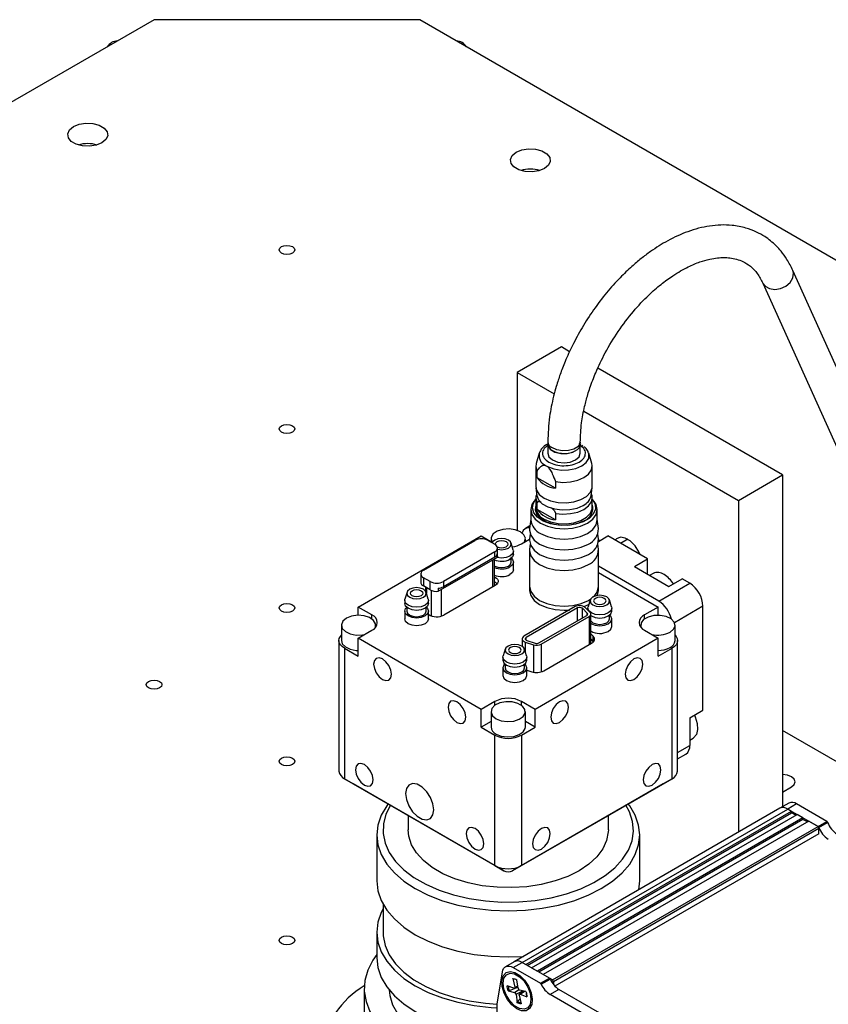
# Model space of a CAD drawing. Header units: millimetres. Extents: x 0 to 420, y 0 to 297.
# Tile 71 of 145: x 71 to 84, y 52 to 68. Entities that reach past the tile are written whole.
import ezdxf

# ---------------------------------------------------------------- set-up
doc = ezdxf.new("R2010")
doc.units = ezdxf.units.MM

msp = doc.modelspace()

# ---------------------------------------------------------------- linework, layer by layer
at = {"color": 7, "linetype": 'Continuous', "lineweight": 25}
for p, q in [((73.2381, 67.9474), (49.9035, 54.4767)), ((77.4807, 67.9474), (73.2381, 67.9474)), ((107.8863, 50.3946), (77.4807, 67.9474)), ((86.0351, 58.1905), (83.4411, 63.9456)), ((82.9631, 63.7415), (85.5571, 57.9864)), ((79.7434, 62.7239), (79.0363, 62.3156)), ((79.8755, 62.6476), (79.7434, 62.7239)), ((79.0363, 62.3156), (79.6299, 61.973)), ((79.0363, 62.3156), (79.0363, 59.7982)), ((83.279, 60.6828), (80.3284, 62.3862)), ((80.102, 61.7005), (82.5719, 60.2746)), ((79.5259, 61.214), (79.5259, 61.1732)), ((79.5259, 61.1687), (79.5259, 61.0258)), ((80.0582, 61.1686), (80.0295, 61.1828)), ((80.0458, 61.1641), (80.0458, 61.205)), ((80.0459, 61.0258), (80.0459, 61.1698)), ((80.0891, 61.1397), (80.0687, 61.1546)), ((79.3906, 61.0275), (79.3424, 60.8657)), ((80.2293, 60.8657), (80.1811, 61.0275)), ((79.4826, 60.8367), (79.503, 60.828)), ((79.503, 60.828), (79.5234, 60.8132)), ((79.3359, 60.8216), (79.3359, 60.495)), ((79.3573, 60.6364), (79.3573, 60.7425)), ((80.2359, 60.495), (80.2359, 60.8216)), ((82.5719, 60.2746), (83.279, 60.6828)), ((83.279, 60.6828), (83.279, 55.3864)), ((79.6488, 60.4681), (79.3573, 60.6364)), ((79.6488, 60.5742), (79.6488, 60.4681)), ((79.337, 60.4767), (79.352, 60.3548)), ((80.2198, 60.3548), (80.2347, 60.4767)), ((79.3299, 60.2869), (79.3059, 60.2574)), ((79.3359, 60.3154), (79.3359, 60.1602)), ((79.3359, 60.3154), (79.336, 60.3082)), ((79.3573, 60.1301), (79.3573, 60.2363)), ((80.2355, 60.3044), (80.2359, 60.3154)), ((80.2359, 60.1602), (80.2359, 60.3154)), ((80.2658, 60.2574), (80.2419, 60.2869)), ((82.5719, 60.2746), (82.5719, 54.9782)), ((79.2559, 60.1276), (79.2559, 59.9643)), ((79.6488, 59.9618), (79.3573, 60.1301)), ((79.6488, 60.0679), (79.6488, 59.9618)), ((80.3159, 59.9643), (80.3159, 60.1276)), ((79.2559, 59.9751), (79.2372, 59.8234)), ((80.3345, 59.8234), (80.3159, 59.9751)), ((79.2425, 59.8662), (79.1692, 59.8238)), ((79.2468, 59.738), (79.2372, 59.6601)), ((80.3345, 59.6601), (80.3249, 59.738)), ((76.4978, 58.5721), (78.4636, 59.7069)), ((77.5408, 59.1621), (78.3611, 59.6356)), ((78.4636, 59.7069), (78.6415, 59.6042)), ((78.5732, 59.6356), (78.6792, 59.5743)), ((78.6199, 59.662), (78.6199, 59.6167)), ((78.9759, 59.4814), (78.9414, 59.5922)), ((79.107, 59.5804), (79.2367, 59.6552)), ((79.1699, 59.6167), (79.1699, 59.662)), ((79.2468, 59.5747), (79.2372, 59.4968)), ((80.3345, 59.4968), (80.3249, 59.5747)), ((80.335, 59.6198), (80.4859, 59.7069)), ((81.1223, 59.3396), (80.4859, 59.7069)), ((78.6792, 59.4519), (77.859, 58.9784)), ((78.6792, 59.3702), (78.6792, 59.4519)), ((78.7217, 59.3702), (78.7217, 59.4192)), ((78.7232, 59.3825), (78.7232, 59.5131)), ((78.9789, 59.4131), (78.9789, 59.462)), ((79.2359, 59.4743), (79.2359, 58.9028)), ((80.3359, 58.9028), (80.3359, 59.4743)), ((77.7742, 58.8232), (78.7217, 59.3702)), ((78.6792, 59.3702), (77.859, 58.8967)), ((78.6732, 58.9095), (78.6732, 59.3422)), ((78.9439, 59.2906), (78.9439, 59.3496)), ((78.9789, 59.1681), (78.9789, 59.2906)), ((80.9102, 59.2171), (81.1223, 59.3396)), ((81.1223, 59.0946), (81.1223, 59.3396)), ((77.4969, 59.1008), (77.4969, 58.9702)), ((81.2991, 58.666), (80.3359, 59.2221)), ((80.3359, 59.1241), (81.292, 58.5721)), ((80.9102, 59.2171), (81.4617, 58.8987)), ((81.2089, 59.1079), (81.1542, 59.0762)), ((77.6469, 58.9784), (77.5408, 59.0396)), ((77.5408, 59.0396), (77.5408, 58.9089)), ((77.6469, 58.8477), (77.6469, 58.9784)), ((77.859, 58.9784), (77.859, 58.8967)), ((81.2991, 58.666), (81.7941, 58.9518)), ((81.4617, 58.8987), (81.6738, 59.0212)), ((81.7941, 58.9518), (81.6738, 59.0212)), ((77.2786, 58.8084), (77.2442, 58.6977)), ((77.6469, 58.8477), (77.5408, 58.9089)), ((77.5753, 58.889), (77.5753, 58.8256)), ((77.6182, 58.6977), (77.5838, 58.8084)), ((77.7742, 58.8722), (77.7742, 58.8232)), ((78.6863, 58.917), (77.8661, 58.4435)), ((79.2359, 58.9028), (79.2359, 58.8374)), ((80.3177, 58.7564), (80.3359, 58.8374)), ((80.3359, 58.8374), (80.3359, 58.9028)), ((77.2412, 58.6783), (77.2412, 58.6293)), ((77.6212, 58.6293), (77.6212, 58.6783)), ((80.2061, 58.686), (80.1716, 58.5752)), ((80.1748, 58.6783), (80.2156, 58.7046)), ((80.5456, 58.5752), (80.5112, 58.686)), ((76.717, 58.4456), (76.4978, 58.5721)), ((76.4978, 58.441), (76.4978, 58.5721)), ((77.2412, 58.5068), (77.2412, 58.3843)), ((77.2762, 58.5659), (77.2762, 58.5068)), ((77.5862, 58.5068), (77.5862, 58.5659)), ((77.6212, 58.3843), (77.6212, 58.5068)), ((79.9662, 58.5783), (79.1459, 58.1048)), ((80.0015, 58.5579), (79.1813, 58.0844)), ((80.1578, 58.4743), (80.0802, 58.5519)), ((80.1059, 58.5792), (80.1748, 58.6129)), ((80.2011, 58.4887), (80.1235, 58.5663)), ((80.1686, 58.5558), (80.1686, 58.5212)), ((80.1748, 58.6129), (80.1853, 58.6192)), ((80.5486, 58.5068), (80.5486, 58.5558)), ((81.292, 58.5721), (81.0728, 58.4456)), ((81.292, 58.441), (81.292, 58.5721)), ((82.0062, 56.9268), (82.0062, 58.5843)), ((79.3865, 57.9987), (80.1499, 58.4394)), ((79.4218, 57.9783), (80.1853, 58.419)), ((80.2145, 57.9868), (80.2145, 58.4598)), ((80.5136, 58.3844), (80.5136, 58.4434)), ((80.5486, 58.2619), (80.5486, 58.3844)), ((76.2299, 58.2823), (76.2299, 58.0373)), ((76.4978, 58.0741), (76.717, 58.2006)), ((76.7799, 58.2539), (76.7799, 58.2823)), ((81.0099, 58.2823), (81.0099, 58.2539)), ((81.0728, 58.2006), (81.292, 58.0741)), ((81.5599, 58.0373), (81.5599, 58.2823)), ((76.1908, 58.0373), (76.1908, 55.9551)), ((78.4636, 56.9393), (76.4978, 58.0741)), ((76.4978, 57.7883), (76.4978, 58.0741)), ((79.1166, 58.064), (79.1166, 57.946)), ((79.1666, 58.014), (79.3011, 57.9691)), ((79.1916, 58.039), (79.3261, 57.9941)), ((81.292, 58.0741), (79.3263, 56.9393)), ((79.4643, 57.5537), (80.2277, 57.9944)), ((80.2531, 58.1059), (80.2145, 58.1445)), ((80.2531, 58.0243), (80.2145, 58.0628)), ((80.2531, 58.0243), (80.2531, 58.1059)), ((80.2581, 58.0189), (80.2531, 58.0243)), ((81.292, 57.7883), (81.292, 58.0741)), ((81.5991, 55.9551), (81.5991, 58.0373)), ((76.2786, 57.9149), (76.2786, 55.8327)), ((76.2786, 57.9149), (76.4978, 57.7883)), ((78.8484, 57.9022), (78.814, 57.7915)), ((79.188, 57.7915), (79.1535, 57.9022)), ((81.292, 57.7883), (81.5112, 57.9149)), ((81.5112, 55.8327), (81.5112, 57.9149)), ((78.811, 57.7721), (78.811, 57.7231)), ((79.191, 57.7231), (79.191, 57.7721)), ((78.811, 57.6006), (78.811, 57.4781)), ((78.846, 57.6597), (78.846, 57.6006)), ((79.156, 57.6006), (79.156, 57.6597)), ((79.191, 57.4781), (79.191, 57.6006)), ((79.191, 57.5658), (79.2711, 57.539)), ((78.6828, 57.0658), (78.4636, 56.9393)), ((79.3263, 56.9393), (79.107, 57.0658)), ((78.4636, 56.6535), (78.4636, 56.9393)), ((78.6199, 56.9026), (78.6199, 56.6576)), ((79.1699, 56.6576), (79.1699, 56.9026)), ((79.3263, 56.6535), (79.3263, 56.9393)), ((81.7941, 56.8043), (82.0062, 56.9268)), ((78.6199, 56.7438), (78.4636, 56.6535)), ((79.3263, 56.6535), (79.1699, 56.7438)), ((81.7941, 56.8043), (81.7941, 56.3634)), ((78.4636, 56.6535), (78.6828, 56.527)), ((79.107, 56.527), (79.3263, 56.6535)), ((86.8145, 54.5584), (83.279, 56.5995)), ((78.6828, 54.4448), (78.6828, 56.527)), ((79.107, 56.527), (79.107, 54.4448)), ((81.7941, 56.4491), (81.8488, 56.4807)), ((81.5991, 56.1493), (81.7319, 56.226)), ((76.2786, 55.8327), (78.6828, 54.4448)), ((76.42, 55.751), (76.2786, 55.8327)), ((79.107, 54.4448), (81.5112, 55.8327)), ((81.5112, 55.8327), (81.3698, 55.751)), ((78.8242, 54.3631), (76.42, 55.751)), ((81.3698, 55.751), (78.9656, 54.3631)), ((83.279, 55.6198), (83.4204, 55.7014)), ((83.2343, 55.3606), (78.9916, 52.9114)), ((79.1166, 52.899), (83.3593, 55.3482)), ((83.3757, 55.4423), (83.2343, 55.3606)), ((83.5007, 55.4299), (83.3593, 55.3482)), ((83.4198, 55.3133), (83.3593, 55.3482)), ((83.3593, 55.3482), (83.844, 55.0684)), ((83.9855, 55.15), (83.5007, 55.4299)), ((77.2949, 55.246), (77.2949, 55.0161)), ((79.1771, 52.8641), (83.4198, 55.3133)), ((79.1984, 52.8518), (83.4198, 55.2888)), ((79.2691, 52.811), (83.5117, 55.2602)), ((83.6036, 55.2072), (79.361, 52.7579)), ((83.6036, 55.1827), (79.3822, 52.7457)), ((80.4949, 55.0161), (80.4949, 55.246)), ((83.4198, 55.2888), (83.4198, 55.3133)), ((83.4905, 55.248), (83.4198, 55.2888)), ((83.6036, 55.2072), (83.5117, 55.2602)), ((83.6036, 55.1827), (83.6036, 55.2072)), ((83.6743, 55.1419), (83.6036, 55.1827)), ((83.6956, 55.1541), (79.4529, 52.7049)), ((79.6014, 52.6192), (83.844, 55.0684)), ((79.6155, 52.5947), (83.8582, 55.0439)), ((83.844, 55.0684), (83.6956, 55.1541)), ((83.844, 55.0684), (83.9855, 55.15)), ((83.8562, 55.0533), (83.9976, 55.135)), ((83.8582, 54.9541), (83.8582, 55.0439)), ((76.7949, 54.9345), (76.7949, 54.1996)), ((83.8582, 54.9541), (79.6417, 52.5199)), ((80.9949, 54.1996), (80.9949, 54.9345)), ((78.6828, 54.4448), (78.8242, 54.3631)), ((79.107, 54.4448), (78.9656, 54.3631)), ((80.9809, 54.0598), (80.9949, 54.1996)), ((76.8949, 53.8299), (76.8949, 53.383)), ((76.7949, 53.383), (76.7949, 52.9748)), ((78.9916, 52.9114), (78.8502, 52.8297)), ((78.9752, 52.8174), (79.1166, 52.899)), ((78.9752, 52.8174), (79.4105, 52.5661)), ((79.5519, 52.6477), (79.1166, 52.899)), ((79.1166, 52.899), (79.1771, 52.8641)), ((79.2691, 52.811), (79.361, 52.7579)), ((78.7175, 52.2312), (78.801, 52.7481)), ((79.6014, 52.6192), (79.4529, 52.7049)), ((78.986, 52.4866), (78.8786, 52.5274)), ((79.0406, 52.499), (78.9112, 52.4478)), ((78.9697, 52.6423), (78.9998, 52.504)), ((78.9946, 52.4863), (79.0486, 52.5102)), ((79.0516, 52.4878), (79.0333, 52.6224)), ((79.0406, 52.499), (79.0385, 52.5058)), ((79.05, 52.4998), (79.0406, 52.499)), ((79.4105, 52.5661), (79.5519, 52.6477)), ((79.4219, 52.5529), (79.5633, 52.6345)), ((79.6155, 52.5947), (79.6155, 52.5497)), ((76.5949, 52.4848), (76.5949, 51.9459)), ((78.8931, 52.4456), (78.9978, 52.4199)), ((79.0198, 52.3912), (79.0381, 52.2566)), ((79.0716, 52.375), (79.1017, 52.2367)), ((79.1783, 52.4334), (79.0736, 52.4591)), ((79.1439, 52.4418), (79.0753, 52.3918)), ((79.0855, 52.3924), (79.1929, 52.3516)), ((79.7057, 52.4691), (79.5643, 52.3875)), ((87.4521, 47.834), (79.5643, 52.3875)), ((87.5935, 47.9156), (79.7057, 52.4691)), ((78.7175, 50.5328), (78.7175, 52.2312)), ((79.0439, 52.2748), (79.0836, 52.3202))]:
    msp.add_line(p, q, dxfattribs=at)
at = {"color": 1, "linetype": 'Continuous', "lineweight": 25}
for p, q in [((80.8041, 59.6539), (80.691, 59.5885)), ((78.6439, 59.3253), (78.6439, 58.8926)), ((77.5887, 58.8813), (77.5887, 58.7926)), ((77.6663, 58.8382), (77.6663, 58.4312)), ((77.8236, 58.8518), (77.8236, 58.426)), ((80.0015, 58.3538), (80.0015, 58.5579)), ((80.0802, 58.3992), (80.0802, 58.5519)), ((80.1578, 58.4454), (80.1578, 58.4743)), ((82.0062, 58.5843), (81.5513, 58.3217)), ((76.717, 58.3833), (76.717, 58.4456)), ((80.1853, 58.419), (80.1853, 57.9699)), ((81.0728, 58.3833), (81.0728, 58.4456)), ((79.1666, 58.014), (79.1666, 57.8601)), ((79.1813, 58.0436), (79.1813, 58.0844)), ((79.3011, 57.9691), (79.3011, 57.5313)), ((79.4218, 57.9783), (79.4218, 57.5362)), ((79.1666, 57.6694), (79.1666, 57.6543)), ((78.6828, 57.0036), (78.6828, 57.0658)), ((79.107, 57.0036), (79.107, 57.0658)), ((81.5991, 56.2508), (81.7941, 56.3634)), ((78.9697, 52.6423), (78.9858, 52.6394)), ((78.9998, 52.504), (79.0462, 52.5278)), ((78.9978, 52.4199), (79.0628, 52.4658)), ((79.0198, 52.3912), (79.1284, 52.4456)), ((79.0855, 52.3924), (79.1532, 52.4396))]:
    msp.add_line(p, q, dxfattribs=at)
at = {"color": 7, "linetype": 'Continuous', "lineweight": 25, "flags": 128}
for points in [[(71.9511, 66.2411), (72.0422, 66.2779), (72.1495, 66.2945), (72.2602, 66.2889), (72.3609, 66.2618), (72.4395, 66.2164), (72.4865, 66.1583), (72.4962, 66.0944), (72.4674, 66.0324), (72.4037, 65.9799), (72.3126, 65.9431), (72.2053, 65.9265), (72.0946, 65.932), (71.9939, 65.9592), (71.9153, 66.0045), (71.8683, 66.0627), (71.8586, 66.1266), (71.8874, 66.1886), (71.9511, 66.2411)], [(79.0222, 65.8329), (79.1132, 65.8697), (79.2206, 65.8863), (79.3313, 65.8807), (79.432, 65.8536), (79.5106, 65.8082), (79.5576, 65.7501), (79.5673, 65.6862), (79.5385, 65.6242), (79.4747, 65.5717), (79.3837, 65.5349), (79.2764, 65.5183), (79.1656, 65.5238), (79.0649, 65.551), (78.9863, 65.5963), (78.9394, 65.6545), (78.9297, 65.7184), (78.9585, 65.7804), (79.0222, 65.8329)], [(75.271, 64.3246), (75.3115, 64.3402), (75.3594, 64.3457), (75.4072, 64.3402), (75.4478, 64.3246), (75.4749, 64.3012), (75.4844, 64.2736), (75.4749, 64.246), (75.4478, 64.2225), (75.4072, 64.2069), (75.3594, 64.2014), (75.3115, 64.2069), (75.271, 64.2225), (75.2439, 64.246), (75.2344, 64.2736), (75.2439, 64.3012), (75.271, 64.3246)], [(75.271, 61.4672), (75.3115, 61.4828), (75.3594, 61.4883), (75.4072, 61.4828), (75.4478, 61.4672), (75.4749, 61.4438), (75.4844, 61.4161), (75.4749, 61.3885), (75.4478, 61.3651), (75.4072, 61.3495), (75.3594, 61.344), (75.3115, 61.3495), (75.271, 61.3651), (75.2439, 61.3885), (75.2344, 61.4161), (75.2439, 61.4438), (75.271, 61.4672)], [(79.5259, 61.1722), (79.5306, 61.1403), (79.5688, 61.0861), (79.6401, 61.0444), (79.7336, 61.0216), (79.835, 61.0213), (79.929, 61.0434), (80.0012, 61.0845)], [(79.3936, 61.0365), (79.3917, 61.031), (79.3906, 61.0275)], [(79.5259, 61.0258), (79.5457, 60.9683), (79.602, 60.9196)], [(79.602, 60.9196), (79.6864, 60.8871), (79.7859, 60.8757), (79.8854, 60.8871), (79.9697, 60.9196), (80.0261, 60.9683), (80.0459, 61.0258)], [(79.3424, 60.8657), (79.3362, 60.8123), (79.3573, 60.7425)], [(79.6488, 60.5742), (79.7698, 60.562), (79.8919, 60.5692), (80.0062, 60.5951), (80.1041, 60.6379), (80.1782, 60.6944), (80.2232, 60.7604), (80.2356, 60.8309), (80.2293, 60.8657)], [(79.3359, 60.495), (79.3462, 60.4398), (79.3909, 60.3705), (79.4677, 60.3113), (79.5702, 60.267), (79.6902, 60.2412), (79.818, 60.2359), (79.9431, 60.2516), (80.0555, 60.2871), (80.1461, 60.3393), (80.2075, 60.4042), (80.2347, 60.4765), (80.2359, 60.495)], [(79.352, 60.3548), (79.352, 60.3546), (79.3783, 60.2848), (79.4376, 60.2221), (79.5252, 60.1715), (79.6339, 60.1373), (79.7548, 60.1221), (79.8783, 60.1272), (79.9943, 60.1521), (80.0935, 60.195)], [(79.3059, 60.2574), (79.2739, 60.2068), (79.2559, 60.1276), (79.2739, 60.0484), (79.3269, 59.9746), (79.4111, 59.9112), (79.5209, 59.8626), (79.6487, 59.832), (79.7859, 59.8216), (79.923, 59.832), (80.0509, 59.8626), (80.1606, 59.9112)], [(80.2359, 60.294), (80.2406, 60.2884), (80.2821, 60.213), (80.2868, 60.1339), (80.2543, 60.0569), (80.1871, 59.9879), (80.0901, 59.932), (79.9706, 59.8932), (79.8374, 59.8744), (79.7003, 59.8771), (79.5696, 59.9011), (79.4549, 59.9445), (79.3648, 60.0042), (79.3059, 60.0756), (79.2826, 60.1537), (79.2966, 60.2324), (79.3359, 60.294)], [(79.3359, 60.2047), (79.3341, 60.2001), (79.3247, 60.1244), (79.3527, 60.0501), (79.4157, 59.9835), (79.5088, 59.9297), (79.6243, 59.8933), (79.7529, 59.8772), (79.8842, 59.8826), (80.0075, 59.9091), (80.1128, 59.9547)], [(80.1606, 59.9112), (80.2449, 59.9746), (80.2978, 60.0484), (80.3159, 60.1276), (80.2978, 60.2068), (80.2658, 60.2574)], [(79.4677, 59.9765), (79.5702, 59.9322), (79.6902, 59.9064), (79.818, 59.9011), (79.9431, 59.9168), (80.0555, 59.9523), (80.1461, 60.0046), (80.2075, 60.0695), (80.2347, 60.1417), (80.2359, 60.1602)], [(79.4111, 59.7479), (79.5209, 59.6993), (79.6487, 59.6687), (79.7859, 59.6583), (79.923, 59.6687), (80.0509, 59.6993), (80.1606, 59.7479), (80.2449, 59.8113), (80.2978, 59.8851), (80.3159, 59.9643)], [(79.0894, 59.7743), (79.006, 59.8072), (78.9076, 59.8206), (78.8075, 59.8125), (78.7192, 59.7841), (78.6547, 59.7393), (78.6226, 59.6839), (78.6272, 59.6257), (78.6371, 59.6067)], [(79.1527, 59.6067), (79.1557, 59.6116), (79.1696, 59.6693), (79.1465, 59.7261), (79.0894, 59.7743)], [(79.2372, 59.8234), (79.2359, 59.801), (79.2546, 59.7188), (79.3096, 59.6422), (79.397, 59.5765), (79.5109, 59.526), (79.6435, 59.4943), (79.7859, 59.4835), (79.9282, 59.4943), (80.0609, 59.526), (80.1748, 59.5765)], [(78.6792, 59.6396), (78.6456, 59.6106), (78.6384, 59.5979)], [(78.7232, 59.4953), (78.7295, 59.4937), (78.7889, 59.4869), (78.8482, 59.4937), (78.8985, 59.5131), (78.9321, 59.5421), (78.9439, 59.5764), (78.9321, 59.6106), (78.8985, 59.6396), (78.8482, 59.659), (78.7889, 59.6658), (78.7295, 59.659), (78.6792, 59.6396), (78.6792, 59.6396)], [(78.6901, 59.5674), (78.6889, 59.5764), (78.6965, 59.5985), (78.7181, 59.6172), (78.7506, 59.6297), (78.7889, 59.6341), (78.8271, 59.6297), (78.8596, 59.6172), (78.8812, 59.5985), (78.8889, 59.5764), (78.8812, 59.5543), (78.8596, 59.5355), (78.8596, 59.5355)], [(79.2372, 59.6601), (79.2359, 59.6377), (79.2546, 59.5555), (79.3096, 59.4789), (79.397, 59.4131), (79.5109, 59.3627), (79.6435, 59.331), (79.7859, 59.3201), (79.9282, 59.331), (80.0609, 59.3627), (80.1748, 59.4131)], [(80.3357, 59.6458), (80.348, 59.6283), (80.3485, 59.6276)], [(81.0041, 59.4078), (80.9829, 59.4544), (80.9208, 59.5504), (80.8446, 59.6264), (80.7636, 59.6732), (80.6874, 59.6851), (80.6254, 59.6608), (80.6041, 59.6387)], [(78.9759, 59.4814), (78.9789, 59.462), (78.9644, 59.4201), (78.9232, 59.3845), (78.8616, 59.3607), (78.7889, 59.3524), (78.7161, 59.3607), (78.7085, 59.3626)], [(78.9789, 59.4131), (78.9644, 59.3711), (78.9232, 59.3355)], [(79.2372, 59.4968), (79.2359, 59.4743), (79.2546, 59.3922), (79.3096, 59.3156), (79.397, 59.2498), (79.5109, 59.1994), (79.6435, 59.1677), (79.7859, 59.1568), (79.9282, 59.1677), (80.0609, 59.1994), (80.1748, 59.2498)], [(78.6732, 59.231), (78.6792, 59.2273), (78.7295, 59.2079), (78.7889, 59.2011), (78.8482, 59.2079), (78.8985, 59.2273), (78.9321, 59.2563), (78.9439, 59.2906)], [(78.7232, 59.3825), (78.7231, 59.3802), (78.7217, 59.3702)], [(78.9465, 59.3518), (78.9644, 59.3325), (78.9789, 59.2906), (78.9644, 59.2486), (78.9232, 59.213)], [(78.9789, 59.1681), (78.9644, 59.1261), (78.9232, 59.0905)], [(78.6732, 59.0545), (78.6826, 59.0498), (78.7062, 59.0337), (78.7229, 59.0149), (78.7318, 58.9944), (78.7324, 58.9733), (78.7247, 58.9527), (78.7091, 58.9336), (78.6863, 58.917)], [(77.3216, 58.8559), (77.288, 58.8269), (77.2762, 58.7926), (77.288, 58.7584), (77.3216, 58.7293), (77.3719, 58.7099), (77.4312, 58.7031), (77.4905, 58.7099), (77.5408, 58.7293), (77.5744, 58.7584), (77.5862, 58.7926), (77.5744, 58.8269), (77.5408, 58.8559), (77.4905, 58.8753), (77.4312, 58.8821), (77.3719, 58.8753), (77.3216, 58.8559)], [(77.5019, 58.7518), (77.4695, 58.7393), (77.4312, 58.7349), (77.3929, 58.7393), (77.3605, 58.7518), (77.3388, 58.7705), (77.3312, 58.7926), (77.3388, 58.8147), (77.3605, 58.8334), (77.3929, 58.8459), (77.4312, 58.8503), (77.4695, 58.8459), (77.5019, 58.8334), (77.5236, 58.8147), (77.5312, 58.7926), (77.5236, 58.7705), (77.5019, 58.7518)], [(79.2359, 58.9028), (79.2546, 58.8206), (79.3096, 58.744), (79.397, 58.6783), (79.5109, 58.6278), (79.6435, 58.5961), (79.7859, 58.5853), (79.9282, 58.5961), (80.0609, 58.6278), (80.1748, 58.6783)], [(79.2359, 58.9028), (79.2546, 58.8206), (79.3096, 58.744), (79.397, 58.6783), (79.5109, 58.6278), (79.6435, 58.5961), (79.7859, 58.5853), (79.9282, 58.5961), (80.0609, 58.6278), (80.1748, 58.6783), (80.2156, 58.7046)], [(79.2359, 58.8374), (79.2546, 58.7553), (79.3096, 58.6787), (79.397, 58.6129), (79.5109, 58.5625), (79.6435, 58.5308), (79.7859, 58.5199), (79.8718, 58.5238)], [(75.271, 58.6097), (75.3115, 58.6254), (75.3594, 58.6309), (75.4072, 58.6254), (75.4478, 58.6097), (75.4749, 58.5863), (75.4844, 58.5587), (75.4749, 58.5311), (75.4478, 58.5077), (75.4072, 58.492), (75.3594, 58.4865), (75.3115, 58.492), (75.271, 58.5077), (75.2439, 58.5311), (75.2344, 58.5587), (75.2439, 58.5863), (75.271, 58.6097)], [(77.6182, 58.6977), (77.6212, 58.6783), (77.6067, 58.6363), (77.5656, 58.6007), (77.5039, 58.577), (77.4312, 58.5686), (77.3585, 58.577), (77.2969, 58.6007), (77.2557, 58.6363), (77.2412, 58.6783), (77.2442, 58.6977)], [(77.5656, 58.5517), (77.5039, 58.528), (77.4312, 58.5196), (77.3585, 58.528), (77.2969, 58.5517), (77.2557, 58.5873), (77.2412, 58.6293)], [(77.6212, 58.6293), (77.6067, 58.5873), (77.5656, 58.5517)], [(80.249, 58.7334), (80.2154, 58.7044), (80.2036, 58.6701), (80.2154, 58.6359), (80.249, 58.6069), (80.2993, 58.5875), (80.3586, 58.5807), (80.4179, 58.5875), (80.4682, 58.6069), (80.5018, 58.6359), (80.5136, 58.6701), (80.5018, 58.7044), (80.4682, 58.7334), (80.4179, 58.7528), (80.3586, 58.7596), (80.2993, 58.7528), (80.249, 58.7334)], [(80.2879, 58.711), (80.2662, 58.6922), (80.2586, 58.6701), (80.2662, 58.6481), (80.2879, 58.6293), (80.3204, 58.6168), (80.3586, 58.6124), (80.3969, 58.6168), (80.4293, 58.6293), (80.451, 58.6481), (80.4586, 58.6701), (80.451, 58.6922), (80.4293, 58.711), (80.3969, 58.7235), (80.3586, 58.7279), (80.3204, 58.7235), (80.2879, 58.711)], [(77.5656, 58.4293), (77.5039, 58.4055), (77.4312, 58.3971), (77.3585, 58.4055), (77.2969, 58.4293), (77.2557, 58.4648), (77.2412, 58.5068), (77.2557, 58.5488), (77.2736, 58.5681)], [(77.2762, 58.5068), (77.288, 58.4726), (77.3216, 58.4435), (77.3719, 58.4242), (77.4312, 58.4173), (77.4905, 58.4242), (77.5408, 58.4435), (77.5744, 58.4726), (77.5862, 58.5068)], [(77.5887, 58.5682), (77.6067, 58.5488), (77.6212, 58.5068), (77.6067, 58.4648), (77.5656, 58.4293)], [(80.1499, 58.4394), (80.1552, 58.443), (80.1594, 58.4471), (80.1624, 58.4515), (80.1641, 58.4561), (80.1645, 58.4608), (80.1636, 58.4655), (80.1613, 58.47), (80.1578, 58.4743)], [(80.5456, 58.5752), (80.5486, 58.5558), (80.5342, 58.5139), (80.493, 58.4783), (80.4313, 58.4545), (80.3586, 58.4461), (80.2859, 58.4545), (80.2243, 58.4783), (80.1831, 58.5139), (80.1686, 58.5558), (80.1716, 58.5752)], [(80.1853, 58.419), (80.1958, 58.4262), (80.2042, 58.4343), (80.2102, 58.4431), (80.2137, 58.4523), (80.2145, 58.4617), (80.2126, 58.4711), (80.2081, 58.4802), (80.2011, 58.4887)], [(80.2145, 58.4353), (80.2243, 58.4293), (80.2859, 58.4055), (80.3586, 58.3972), (80.4313, 58.4055), (80.493, 58.4293), (80.5342, 58.4649), (80.5486, 58.5068)], [(76.3104, 58.3945), (76.2533, 58.3464), (76.2302, 58.2896), (76.2442, 58.2318), (76.2933, 58.1809), (76.3711, 58.1436), (76.4669, 58.125), (76.5679, 58.1277), (76.6006, 58.1335)], [(76.7718, 58.244), (76.7726, 58.2459), (76.7773, 58.3042), (76.7451, 58.3595), (76.6806, 58.4044), (76.5923, 58.4328), (76.4922, 58.4409), (76.3938, 58.4275), (76.3104, 58.3945)], [(77.5656, 58.3068), (77.5039, 58.283), (77.4312, 58.2747), (77.3585, 58.283), (77.2969, 58.3068), (77.2557, 58.3424), (77.2412, 58.3843)], [(77.6212, 58.3843), (77.6067, 58.3424), (77.5656, 58.3068)], [(80.2145, 58.3129), (80.2243, 58.3068), (80.2859, 58.283), (80.3586, 58.2747), (80.4313, 58.283), (80.493, 58.3068), (80.5342, 58.3424), (80.5486, 58.3844), (80.5342, 58.4263), (80.5163, 58.4456)], [(80.2145, 58.3514), (80.2154, 58.3501), (80.249, 58.3211), (80.2993, 58.3017), (80.3586, 58.2949), (80.4179, 58.3017), (80.4682, 58.3211), (80.5018, 58.3501), (80.5136, 58.3844)], [(81.4794, 58.17), (81.5365, 58.2182), (81.5596, 58.2749), (81.5457, 58.3327), (81.4965, 58.3837), (81.4188, 58.421), (81.3229, 58.4395), (81.222, 58.4368), (81.1295, 58.4133), (81.0581, 58.372), (81.0172, 58.3186), (81.0126, 58.2603), (81.018, 58.244)], [(80.493, 58.1843), (80.5342, 58.2199), (80.5486, 58.2619)], [(76.2786, 57.9149), (76.2413, 57.9411), (76.2136, 57.971), (76.1965, 58.0035), (76.1908, 58.0373), (76.1965, 58.0711), (76.2136, 58.1036), (76.2299, 58.1229)], [(76.2299, 58.0373), (76.2442, 57.9869), (76.2933, 57.9359), (76.3711, 57.8986), (76.4669, 57.8801), (76.4978, 57.8786)], [(79.1459, 58.1048), (79.1317, 58.0944), (79.122, 58.0825), (79.1171, 58.0696), (79.1175, 58.0564), (79.1231, 58.0436), (79.1335, 58.0319), (79.1483, 58.0218), (79.1666, 58.014)], [(79.1813, 58.0844), (79.1742, 58.0792), (79.1693, 58.0732), (79.1669, 58.0668), (79.1671, 58.0602), (79.1699, 58.0538), (79.1751, 58.0479), (79.1825, 58.0429), (79.1916, 58.039)], [(80.2277, 57.9944), (80.2446, 58.0059), (80.258, 58.0189), (80.2677, 58.0329), (80.2732, 58.0477), (80.2745, 58.0628), (80.2715, 58.0778), (80.2643, 58.0923), (80.2531, 58.1059)], [(81.5599, 58.1229), (81.5762, 58.1036), (81.5933, 58.0711), (81.5991, 58.0373), (81.5933, 58.0035), (81.5762, 57.971), (81.5485, 57.9411), (81.5112, 57.9149)], [(78.8914, 57.9497), (78.8578, 57.9206), (78.846, 57.8864), (78.8578, 57.8522), (78.8914, 57.8231), (78.9417, 57.8037), (79.001, 57.7969), (79.0603, 57.8037), (79.1106, 57.8231), (79.1442, 57.8522), (79.156, 57.8864), (79.1442, 57.9206), (79.1106, 57.9497), (79.0603, 57.9691), (79.001, 57.9759), (78.9417, 57.9691), (78.8914, 57.9497)], [(78.9303, 57.9272), (78.9086, 57.9085), (78.901, 57.8864), (78.9086, 57.8643), (78.9303, 57.8456), (78.9627, 57.8331), (79.001, 57.8287), (79.0393, 57.8331), (79.0717, 57.8456), (79.0934, 57.8643), (79.101, 57.8864), (79.0934, 57.9085), (79.0717, 57.9272), (79.0393, 57.9397), (79.001, 57.9441), (78.9627, 57.9397), (78.9303, 57.9272)], [(76.7453, 57.6618), (76.7561, 57.5931), (76.7867, 57.5224), (76.8326, 57.4605), (76.8867, 57.4168), (76.9409, 57.398), (76.9867, 57.4069), (77.0174, 57.4422), (77.0282, 57.4985), (77.0174, 57.5672), (76.9867, 57.6379), (76.9409, 57.6998), (76.8867, 57.7434), (76.8326, 57.7623), (76.7867, 57.7533), (76.7561, 57.7181), (76.7453, 57.6618)], [(79.188, 57.7915), (79.191, 57.7721), (79.1765, 57.7301), (79.1353, 57.6945), (79.0737, 57.6707), (79.001, 57.6624), (78.9283, 57.6707), (78.8666, 57.6945), (78.8254, 57.7301), (78.811, 57.7721), (78.814, 57.7915)], [(78.811, 57.7231), (78.8254, 57.6811), (78.8666, 57.6455), (78.9283, 57.6218), (79.001, 57.6134), (79.0737, 57.6218), (79.1353, 57.6455), (79.1765, 57.6811), (79.191, 57.7231)], [(81.0445, 57.6618), (81.0338, 57.7181), (81.0031, 57.7533), (80.9572, 57.7623), (80.9031, 57.7434), (80.849, 57.6998), (80.8031, 57.6379), (80.7724, 57.5672), (80.7617, 57.4985), (80.7724, 57.4422), (80.8031, 57.4069), (80.849, 57.398), (80.9031, 57.4168), (80.9572, 57.4605), (81.0031, 57.5224), (81.0338, 57.5931), (81.0445, 57.6618)], [(78.8434, 57.6618), (78.8254, 57.6426), (78.811, 57.6006), (78.8254, 57.5586), (78.8666, 57.523), (78.9283, 57.4993), (79.001, 57.4909), (79.0737, 57.4993), (79.1353, 57.523), (79.1765, 57.5586), (79.191, 57.6006), (79.1765, 57.6426), (79.1586, 57.6618)], [(78.846, 57.6006), (78.8578, 57.5664), (78.8914, 57.5373), (78.9417, 57.5179), (79.001, 57.5111), (79.0603, 57.5179), (79.1106, 57.5373), (79.1442, 57.5664), (79.156, 57.6006)], [(73.1497, 57.3851), (73.1902, 57.4008), (73.2381, 57.4063), (73.2859, 57.4008), (73.3265, 57.3851), (73.3535, 57.3617), (73.3631, 57.3341), (73.3535, 57.3065), (73.3265, 57.2831), (73.2859, 57.2674), (73.2381, 57.2619), (73.1902, 57.2674), (73.1497, 57.2831), (73.1226, 57.3065), (73.1131, 57.3341), (73.1226, 57.3617), (73.1497, 57.3851)], [(78.811, 57.4781), (78.8254, 57.4362), (78.8666, 57.4006), (78.9283, 57.3768), (79.001, 57.3684), (79.0737, 57.3768), (79.1353, 57.4006)], [(79.1353, 57.4006), (79.1765, 57.4362), (79.191, 57.4781)], [(78.2161, 56.8127), (78.2053, 56.8814), (78.1747, 56.9521), (78.1288, 57.014), (78.0747, 57.0577), (78.0206, 57.0765), (77.9747, 57.0676), (77.944, 57.0323), (77.9333, 56.976), (77.944, 56.9073), (77.9747, 56.8366), (78.0206, 56.7747), (78.0747, 56.731), (78.1288, 56.7122), (78.1747, 56.7211), (78.2053, 56.7564), (78.2161, 56.8127)], [(78.7005, 56.7903), (78.7838, 56.7573), (78.8822, 56.744), (78.9823, 56.752), (79.0706, 56.7804), (79.1352, 56.8253), (79.1673, 56.8806), (79.1626, 56.9389), (79.1218, 56.9923), (79.0503, 57.0335), (78.9579, 57.0571), (78.8569, 57.0598), (78.7611, 57.0412), (78.6833, 57.004), (78.6342, 56.953), (78.6202, 56.8952), (78.6433, 56.8384), (78.7005, 56.7903)], [(79.5737, 56.8127), (79.5845, 56.7564), (79.6152, 56.7211), (79.661, 56.7122), (79.7152, 56.731), (79.7693, 56.7747), (79.8152, 56.8366), (79.8458, 56.9073), (79.8566, 56.976), (79.8458, 57.0323), (79.8152, 57.0676), (79.7693, 57.0765), (79.7152, 57.0577), (79.661, 57.014), (79.6152, 56.9521), (79.5845, 56.8814), (79.5737, 56.8127)], [(81.8688, 56.8474), (81.881, 56.8205), (81.9138, 56.7155), (81.9205, 56.6178), (81.9005, 56.5382), (81.8559, 56.4852), (81.8488, 56.4807)], [(78.7005, 56.5453), (78.7838, 56.5124), (78.8822, 56.499), (78.9823, 56.5071), (79.0706, 56.5355), (79.1352, 56.5803), (79.1673, 56.6357), (79.1699, 56.6576)], [(75.271, 56.1605), (75.3115, 56.1762), (75.3594, 56.1816), (75.4072, 56.1762), (75.4478, 56.1605), (75.4749, 56.1371), (75.4844, 56.1095), (75.4749, 56.0819), (75.4478, 56.0585), (75.4072, 56.0428), (75.3594, 56.0373), (75.3115, 56.0428), (75.271, 56.0585), (75.2439, 56.0819), (75.2344, 56.1095), (75.2439, 56.1371), (75.271, 56.1605)], [(76.4554, 55.9756), (76.4662, 55.9069), (76.4968, 55.8362), (76.5427, 55.7743), (76.5968, 55.7306), (76.6509, 55.7118), (76.6968, 55.7207), (76.7275, 55.756), (76.7382, 55.8123), (76.7275, 55.881), (76.6968, 55.9517), (76.6509, 56.0136), (76.5968, 56.0573), (76.5427, 56.0761), (76.4968, 56.0672), (76.4662, 56.0319), (76.4554, 55.9756)], [(81.3344, 55.9756), (81.3237, 56.0319), (81.293, 56.0672), (81.2471, 56.0761), (81.193, 56.0573), (81.1389, 56.0136), (81.093, 55.9517), (81.0624, 55.881), (81.0516, 55.8123), (81.0624, 55.756), (81.093, 55.7207), (81.1389, 55.7118), (81.193, 55.7306), (81.2471, 55.7743), (81.293, 55.8362), (81.3237, 55.9069), (81.3344, 55.9756)], [(83.4204, 55.7014), (83.4638, 55.7389), (83.479, 55.7831), (83.4638, 55.8272), (83.4204, 55.8647), (83.3555, 55.8897), (83.279, 55.8985)], [(77.2562, 55.595), (77.2697, 55.4985), (77.3087, 55.398), (77.3684, 55.3056), (77.4417, 55.2325), (77.5197, 55.1875), (77.593, 55.176), (77.6527, 55.1994), (77.6917, 55.2549), (77.7052, 55.3357), (77.6917, 55.4322), (77.6527, 55.5327), (77.593, 55.6251), (77.5197, 55.6982), (77.4417, 55.7432), (77.3684, 55.7547), (77.3087, 55.7313), (77.2697, 55.6758), (77.2562, 55.595)], [(76.9777, 55.4291), (76.9548, 55.3984), (76.8665, 55.2482), (76.8129, 55.0927), (76.7949, 54.9345), (76.8129, 54.7762), (76.8665, 54.6207), (76.9548, 54.4705), (77.0763, 54.3283), (77.2289, 54.1965), (77.41, 54.0772), (77.6165, 53.9727), (77.8449, 53.8846), (78.0913, 53.8144), (78.3514, 53.7635), (78.6208, 53.7325), (78.8949, 53.7222), (79.169, 53.7325), (79.4384, 53.7635), (79.6986, 53.8144), (79.9449, 53.8846), (80.1733, 53.9727), (80.3798, 54.0772), (80.561, 54.1965), (80.7136, 54.3283), (80.8351, 54.4705), (80.9234, 54.6207), (80.977, 54.7762), (80.9949, 54.9345), (80.977, 55.0927), (80.9234, 55.2482), (80.8351, 55.3984), (80.8122, 55.4291)], [(77.0138, 55.4082), (76.9419, 55.265), (76.9019, 55.1125), (76.8974, 54.9583), (76.9286, 54.8051), (76.9949, 54.6557), (77.0951, 54.5127), (77.2273, 54.3787), (77.3894, 54.2561), (77.5783, 54.147), (77.7907, 54.0535), (78.0228, 53.9771), (78.2705, 53.9192), (78.5294, 53.881), (78.7947, 53.863), (79.0618, 53.8656), (79.326, 53.8887), (79.5824, 53.9319), (79.8266, 53.9945), (80.0542, 54.0753), (80.2611, 54.1729), (80.4436, 54.2855), (80.5984, 54.4112), (80.7229, 54.5477), (80.8148, 54.6925), (80.8723, 54.8431), (80.8946, 54.9968), (80.8812, 55.1509), (80.8324, 55.3025), (80.776, 55.4082)], [(80.0263, 54.363), (79.845, 54.2729), (79.6425, 54.1995), (79.4234, 54.1443), (79.1924, 54.1086), (78.9547, 54.0931), (78.7158, 54.0983), (78.4808, 54.1239), (78.2551, 54.1695), (78.0437, 54.234), (77.8513, 54.316), (77.6822, 54.4136), (77.5402, 54.5247), (77.4284, 54.6468), (77.3494, 54.7771), (77.305, 54.9127), (77.2949, 55.0161)], [(78.506, 54.7918), (78.4952, 54.8605), (78.4646, 54.9312), (78.4187, 54.9931), (78.3646, 55.0367), (78.3105, 55.0556), (78.2646, 55.0466), (78.2339, 55.0114), (78.2232, 54.9551), (78.2339, 54.8864), (78.2646, 54.8157), (78.3105, 54.7538), (78.3646, 54.7101), (78.4187, 54.6913), (78.4646, 54.7002), (78.4952, 54.7355), (78.506, 54.7918)], [(79.2838, 54.7918), (79.2946, 54.7355), (79.3252, 54.7002), (79.3711, 54.6913), (79.4252, 54.7101), (79.4794, 54.7538), (79.5252, 54.8157), (79.5559, 54.8864), (79.5667, 54.9551), (79.5559, 55.0114), (79.5252, 55.0466), (79.4794, 55.0556), (79.4252, 55.0367), (79.3711, 54.9931), (79.3252, 54.9312), (79.2946, 54.8605), (79.2838, 54.7918)], [(80.4949, 55.0161), (80.4938, 54.9816), (80.467, 54.8444), (80.4051, 54.7111), (80.3095, 54.5845), (80.1823, 54.4676), (80.0263, 54.363)], [(76.7949, 54.1996), (76.8129, 54.0413), (76.8665, 53.8858), (76.9548, 53.7356), (77.0763, 53.5934), (77.2289, 53.4616), (77.41, 53.3423), (77.6165, 53.2378), (77.8449, 53.1497), (78.0913, 53.0796), (78.3514, 53.0286), (78.6208, 52.9976), (78.8949, 52.9873), (79.1371, 52.9954)], [(76.8949, 53.7527), (76.8665, 53.6968), (76.8129, 53.5413), (76.7949, 53.383), (76.8129, 53.2248), (76.8665, 53.0693), (76.9548, 52.9191), (77.0763, 52.7769), (77.2289, 52.645), (77.41, 52.5258), (77.6165, 52.4212), (77.8449, 52.3331), (78.0913, 52.263), (78.3514, 52.212), (78.6208, 52.1811), (78.7175, 52.1751)], [(75.271, 53.3031), (75.3115, 53.3187), (75.3594, 53.3242), (75.4072, 53.3187), (75.4478, 53.3031), (75.4749, 53.2797), (75.4844, 53.2521), (75.4749, 53.2244), (75.4478, 53.201), (75.4072, 53.1854), (75.3594, 53.1799), (75.3115, 53.1854), (75.271, 53.201), (75.2439, 53.2244), (75.2344, 53.2521), (75.2439, 53.2797), (75.271, 53.3031)], [(76.8949, 53.383), (76.8974, 53.3252), (76.9286, 53.172), (76.9949, 53.0226), (77.0951, 52.8796), (77.2273, 52.7456), (77.3894, 52.623), (77.5783, 52.5139), (77.7907, 52.4204), (78.0228, 52.344), (78.2705, 52.2862), (78.5294, 52.2479), (78.7178, 52.233)], [(76.7949, 53.0264), (76.7309, 52.9346), (76.6503, 52.7745), (76.6051, 52.6098), (76.5961, 52.4431), (76.6232, 52.2771), (76.6862, 52.1144), (76.7841, 51.9575), (76.9152, 51.809), (77.0776, 51.671), (77.2686, 51.546), (77.4852, 51.4357), (77.7241, 51.342), (77.9815, 51.2663), (78.2532, 51.2098), (78.5351, 51.1734), (78.7175, 51.161)], [(76.7949, 52.9748), (76.8129, 52.8165), (76.8665, 52.661), (76.9548, 52.5108), (77.0763, 52.3686), (77.2289, 52.2368), (77.41, 52.1175), (77.6165, 52.013), (77.8449, 51.9249), (78.0913, 51.8547), (78.3514, 51.8038), (78.6208, 51.7728), (78.7175, 51.7668)], [(78.801, 52.7481), (78.8088, 52.7782), (78.8217, 52.8031), (78.8394, 52.8223), (78.8612, 52.8351), (78.8865, 52.841), (78.9145, 52.84), (78.9444, 52.832), (78.9752, 52.8174)], [(78.7979, 52.5141), (78.7931, 52.6094), (78.8147, 52.6863), (78.8602, 52.7365), (78.9247, 52.7544), (79.0012, 52.7383), (79.0815, 52.6897), (79.1568, 52.6141), (79.219, 52.5195), (79.2614, 52.4163), (79.2792, 52.3156), (79.2707, 52.2283), (79.2368, 52.1639), (79.181, 52.1293), (79.1095, 52.1284), (79.03, 52.1612), (78.9511, 52.2241), (78.8814, 52.3104), (78.8284, 52.4107), (78.7979, 52.5141)], [(78.813, 52.5681), (78.8264, 52.6483), (78.8651, 52.7033), (78.9244, 52.7265), (78.997, 52.7151), (79.0744, 52.6705), (79.1471, 52.598), (79.2063, 52.5063), (79.245, 52.4066), (79.2585, 52.3109), (79.245, 52.2307), (79.2063, 52.1757), (79.1471, 52.1524), (79.0744, 52.1639), (78.997, 52.2085), (78.9244, 52.281), (78.8651, 52.3727), (78.8264, 52.4724), (78.813, 52.5681)], [(78.9998, 52.504), (79.0005, 52.4995), (79.0003, 52.4953), (78.9994, 52.4917), (78.9978, 52.4889), (78.9956, 52.4868), (78.9927, 52.4858), (78.9895, 52.4857), (78.986, 52.4866)], [(76.9955, 52.4577), (77.0049, 52.3727), (77.0489, 52.2251), (77.1274, 52.0825), (77.2388, 51.9473), (77.381, 51.8221), (77.5514, 51.7093), (77.7469, 51.6109), (77.9637, 51.5288), (78.1979, 51.4645), (78.4451, 51.4192), (78.7006, 51.3937), (78.7175, 51.3928)], [(79.0716, 52.375), (79.071, 52.3795), (79.0711, 52.3837), (79.072, 52.3873), (79.0736, 52.3901), (79.0759, 52.3921), (79.0787, 52.3932), (79.0819, 52.3933), (79.0855, 52.3924)]]:
    msp.add_lwpolyline(points, dxfattribs=at)
at = {"color": 1, "linetype": 'Continuous', "lineweight": 25, "flags": 128}
for points in [[(82.9643, 63.739), (82.9985, 63.6937), (83.0661, 63.6547), (83.152, 63.6412), (83.2447, 63.655), (83.3316, 63.6943), (83.4011, 63.7538), (83.4437, 63.8254), (83.4536, 63.8994), (83.4414, 63.9449)], [(80.0458, 61.205), (80.0414, 61.1785), (80.0069, 61.1301), (79.9425, 61.0924), (79.857, 61.0705), (79.7619, 61.0673), (79.67, 61.0834), (79.5938, 61.1165)], [(79.5234, 60.8132), (79.6247, 60.7762), (79.7403, 60.7582), (79.86, 60.7607), (79.9731, 60.7835), (80.0694, 60.8245), (80.1405, 60.8801), (80.18, 60.9454), (80.1843, 61.0145), (80.1811, 61.0275)], [(79.336, 60.3082), (79.3362, 60.3061), (79.3573, 60.2363)], [(79.6488, 60.0679), (79.7698, 60.0558), (79.8919, 60.0629), (80.0062, 60.0889), (80.1041, 60.1317), (80.1782, 60.1882), (80.2232, 60.2542), (80.2355, 60.3044)]]:
    msp.add_lwpolyline(points, dxfattribs=at)
at = {"color": 7, "linetype": 'Continuous', "lineweight": 25}
for centre, radius, start, end in [((72.6592, 67.4096), 0.2, 91.83792, 148.1567), ((78.0592, 67.4096), 0.2, 31.95255, 88.05283), ((72.1774, 65.4438), 0.5251, 73.44997, 106.55003), ((79.2485, 65.0356), 0.5251, 73.44997, 106.55003), ((79.6447, 61.1834), 0.1192, 184.90834, 244.71743), ((79.7901, 61.4207), 0.3969, 240.35823, 302.12578), ((79.6916, 60.8788), 0.413, 215.95076, 264.05462), ((80.0018, 60.3972), 0.222, 294.37174, 348.98149), ((80.0426, 60.1445), 0.2024, 290.29519, 17.29929), ((79.5574, 60.1801), 0.2224, 185.11548, 246.20466), ((79.6916, 60.3726), 0.413, 215.95076, 264.05462), ((79.5206, 59.9904), 0.266, 185.62978, 245.69036), ((79.2263, 59.7244), 0.1134, 83.59239, 164.09357), ((80.0789, 59.8136), 0.2558, 292.02175, 2.19476), ((78.4671, 59.4309), 0.2306, 62.60967, 117.39033), ((78.656, 59.5131), 0.0655, 290.78342, 69.21658), ((78.9149, 59.9313), 0.4001, 276.41325, 298.69974), ((80.0789, 59.6503), 0.2558, 292.02175, 2.19476), ((78.6422, 59.4452), 0.0836, 296.29607, 341.911), ((78.7889, 59.6663), 0.1487, 241.55481, 298.39587), ((80.0789, 59.487), 0.2558, 292.02175, 2.19476), ((78.788, 59.5991), 0.2962, 247.18517, 297.14797), ((77.564, 59.1008), 0.0655, 110.78342, 249.21658), ((78.788, 59.4766), 0.2962, 247.18517, 297.14797), ((81.2823, 58.9564), 0.1683, 52.85721, 115.83233), ((77.5699, 58.9762), 0.0733, 184.7193, 246.60084), ((77.7529, 59.1831), 0.2306, 242.60967, 297.39033), ((78.788, 59.3541), 0.2962, 247.18517, 297.14797), ((78.6216, 58.8551), 0.1285, 42.26212, 66.33282), ((81.1154, 58.6626), 0.5052, 33.54697, 57.88639), ((81.5456, 58.5634), 0.461, 2.60548, 57.39452), ((77.7512, 59.047), 0.225, 242.36483, 275.85069), ((77.7609, 59.0775), 0.2057, 273.70648, 298.49444), ((80.0928, 58.9187), 0.2436, 311.48255, 356.24548), ((81.0479, 58.2746), 0.465, 13.18546, 57.31506), ((80.0356, 58.4511), 0.1449, 52.67022, 118.63737), ((80.0363, 58.4943), 0.0725, 52.67022, 118.63737), ((76.6705, 58.3231), 0.131, 290.78342, 69.21658), ((77.7542, 58.6513), 0.236, 235.6833, 298.29027), ((81.1193, 58.3231), 0.131, 110.78342, 249.21658), ((80.3591, 58.4321), 0.2816, 239.11766, 298.38791), ((81.2834, 58.556), 0.4329, 257.43681, 296.92559), ((79.3508, 58.0685), 0.0784, 251.63088, 297.06152), ((81.4308, 58.045), 0.1294, 292.07186, 356.608), ((79.3505, 58.1179), 0.1567, 251.63088, 297.06152), ((81.2899, 58.2882), 0.4096, 270.28958, 297.55239), ((79.3502, 57.7771), 0.2508, 251.63088, 297.06152), ((78.8949, 56.6564), 0.4611, 62.60967, 117.39033), ((78.7491, 56.6652), 0.1294, 183.392, 247.92814), ((78.8949, 56.9364), 0.4611, 242.60967, 297.39033), ((81.6513, 56.3452), 0.1439, 304.05635, 7.25583), ((76.3409, 55.9701), 0.1509, 185.6948, 245.62534), ((81.4489, 55.9701), 0.1509, 294.37466, 354.3052), ((83.2864, 55.25), 0.1223, 53.44623, 115.24331), ((83.2861, 55.2463), 0.1255, 54.31987, 114.36967), ((83.4279, 55.3316), 0.1223, 53.44623, 115.24331), ((83.8275, 55.0425), 0.0307, 2.60548, 57.39452), ((83.8275, 55.0426), 0.0306, 20.57697, 57.38392), ((84.2148, 55.188), 0.383, 200.57697, 237.38392), ((83.969, 55.1242), 0.0306, 20.57697, 57.38392), ((84.3562, 55.2696), 0.383, 200.57697, 237.38392), ((78.8949, 54.8542), 0.4611, 242.60967, 297.39033), ((78.8949, 54.4996), 0.1537, 242.60967, 297.39033), ((79.0438, 52.8008), 0.1223, 53.44623, 115.24331), ((77.3522, 51.2637), 1.473, 120.88024, 170.60416), ((78.9679, 52.4888), 0.1439, 62.60902, 78.61548), ((79.3944, 52.5407), 0.0301, 23.84524, 57.61634), ((79.7655, 52.7047), 0.3757, 203.84524, 237.61634), ((79.5358, 52.6224), 0.0301, 23.84524, 57.61634), ((79.9069, 52.7864), 0.3757, 203.84524, 237.61634), ((79.5848, 52.5933), 0.0307, 2.60548, 57.39452), ((78.9846, 52.387), 0.0355, 6.89873, 68.12169), ((79.0869, 52.492), 0.0355, 186.89873, 248.12169)]:
    msp.add_arc(centre, radius, start, end, dxfattribs=at)
at = {"color": 1, "linetype": 'Continuous', "lineweight": 25}
for centre, radius, start, end in [((79.6389, 61.2202), 0.1131, 183.02079, 246.50256), ((79.5599, 60.9915), 0.173, 168.00263, 243.47474), ((79.1594, 52.5327), 0.2624, 182.70727, 198.88168), ((78.977, 52.5278), 0.1039, 79.28283, 87.99288), ((79.1168, 52.3981), 0.1432, 239.39701, 262.23707)]:
    msp.add_arc(centre, radius, start, end, dxfattribs=at)
at = {"color": 7, "linetype": 'Continuous', "lineweight": 25}
for points, knots in [([(83.4414, 63.9449), (83.4116, 64.0051), (83.3569, 64.1157), (83.2637, 64.2424), (83.1756, 64.3397), (83.0871, 64.4188), (82.9833, 64.4938), (82.8538, 64.5658), (82.6809, 64.631), (82.4327, 64.6784), (82.1191, 64.6681), (81.7722, 64.5776), (81.4546, 64.4331), (81.2063, 64.2777), (81.0163, 64.1348), (80.8541, 63.9978), (80.6674, 63.8188), (80.4604, 63.588), (80.2561, 63.3199), (80.0734, 63.0365), (79.9228, 62.7589), (79.8082, 62.5073), (79.7374, 62.323), (79.6926, 62.191), (79.6566, 62.0756), (79.6032, 61.8789), (79.542, 61.5785), (79.5317, 61.3444), (79.5259, 61.2142)], [0, 0, 0, 0, 0.037117, 0.0681409, 0.091493, 0.1150869, 0.1377787, 0.1682326, 0.2044448, 0.2484455, 0.3159884, 0.3790031, 0.4372031, 0.4880891, 0.5161803, 0.5447777, 0.5822401, 0.6279276, 0.6752521, 0.721448, 0.7660755, 0.804775, 0.8360401, 0.8490966, 0.8641571, 0.8878577, 0.9376245, 1, 1, 1, 1]), ([(80.0458, 61.2051), (80.0497, 61.3055), (80.0568, 61.4883), (80.1064, 61.7473), (80.1568, 61.9356), (80.2143, 62.1148), (80.2998, 62.3394), (80.4464, 62.6448), (80.6484, 62.9778), (80.8846, 63.2885), (81.1185, 63.5369), (81.3325, 63.7244), (81.545, 63.8799), (81.7536, 64), (81.9509, 64.0825), (82.107, 64.1269), (82.234, 64.1474), (82.3413, 64.153), (82.4421, 64.1468), (82.5431, 64.127), (82.6549, 64.0854), (82.7727, 64.0106), (82.8835, 63.8957), (82.936, 63.7939), (82.9635, 63.7407)], [0, 0, 0, 0, 0.05965247, 0.10869132, 0.14260656, 0.16156399, 0.20459663, 0.26197549, 0.32589823, 0.39148363, 0.45136398, 0.49717962, 0.54097477, 0.5981304, 0.64198736, 0.68108599, 0.7136451, 0.74134701, 0.77158501, 0.80619441, 0.84262632, 0.88856584, 0.94180369, 1, 1, 1, 1]), ([(79.531, 61.1747), (79.5172, 61.1682), (79.472, 61.1471), (79.4235, 61.1006), (79.4043, 61.0561), (79.3967, 61.0383)], [0, 0, 0, 0, 0.20843537, 0.68299784, 1, 1, 1, 1]), ([(80.1772, 61.0281), (80.1753, 61.0371), (80.1686, 61.0702), (80.1411, 61.1073), (80.1105, 61.1292), (80.1024, 61.1351)], [0, 0, 0, 0, 0.2161264, 0.7912377, 1, 1, 1, 1]), ([(79.3573, 60.7425), (79.373, 60.7662), (79.3976, 60.8035), (79.4365, 60.8321), (79.4629, 60.8394), (79.4763, 60.8376), (79.4826, 60.8367)], [0, 0, 0, 0, 0.4980377, 0.7807458, 0.8964109, 1, 1, 1, 1]), ([(79.5234, 60.8132), (79.5297, 60.8067), (79.543, 60.7932), (79.5695, 60.7555), (79.6083, 60.6821), (79.633, 60.6163), (79.6488, 60.5742)], [0, 0, 0, 0, 0.1031638, 0.2183042, 0.4995245, 1, 1, 1, 1]), ([(79.3492, 60.3776), (79.3427, 60.3617), (79.3332, 60.3382), (79.3379, 60.3139), (79.3395, 60.3061)], [0, 0, 0, 0, 0.6778203, 1, 1, 1, 1]), ([(80.2347, 60.3011), (80.235, 60.3022), (80.2419, 60.3292), (80.2373, 60.3601), (80.2236, 60.384), (80.2234, 60.3843)], [0, 0, 0, 0, 0.0427543, 0.9889668, 1, 1, 1, 1]), ([(79.3573, 60.2363), (79.3574, 60.2381), (79.3576, 60.242), (79.36, 60.2482), (79.3671, 60.2557), (79.3854, 60.2592), (79.4031, 60.2534), (79.414, 60.2498)], [0, 0, 0, 0, 0.0676611, 0.1389564, 0.2779036, 0.5536598, 1, 1, 1, 1]), ([(79.5806, 60.1565), (79.5819, 60.1556), (79.597, 60.146), (79.6183, 60.1257), (79.639, 60.0987), (79.6461, 60.0831), (79.6485, 60.0741), (79.6487, 60.07), (79.6488, 60.0679)], [0, 0, 0, 0, 0.046278, 0.5225456, 0.759813, 0.880087, 0.941296, 1, 1, 1, 1]), ([(78.9806, 52.6316), (78.9791, 52.6319), (78.976, 52.6324), (78.9724, 52.6357), (78.9704, 52.6393), (78.9698, 52.6417), (78.9697, 52.6423)], [0, 0, 0, 0, 0.2988646, 0.5976589, 0.8985011, 1, 1, 1, 1]), ([(78.9858, 52.6394), (78.9907, 52.6387), (79.0059, 52.6366), (79.0223, 52.6281), (79.0333, 52.6224)], [0, 0, 0, 0, 0.3252391, 1, 1, 1, 1]), ([(78.9112, 52.4478), (78.9093, 52.4471), (78.9054, 52.4458), (78.8996, 52.445), (78.8955, 52.4451), (78.8936, 52.4455), (78.8931, 52.4456)], [0, 0, 0, 0, 0.2988646, 0.5976589, 0.8985011, 1, 1, 1, 1]), ([(79.174, 52.4345), (79.1778, 52.4212), (79.1858, 52.3939), (79.187, 52.3688), (79.1877, 52.3559)], [0, 0, 0, 0, 0.484825, 1, 1, 1, 1]), ([(79.1929, 52.3516), (79.1915, 52.3522), (79.1889, 52.3535), (79.1881, 52.3555), (79.1877, 52.3566)], [0, 0, 0, 0, 0.4999519, 1, 1, 1, 1]), ([(79.0381, 52.2566), (79.038, 52.2585), (79.0379, 52.2623), (79.0396, 52.2683), (79.042, 52.2724), (79.0436, 52.2744), (79.0439, 52.2748)], [0, 0, 0, 0, 0.3056771, 0.6114908, 0.9139262, 1, 1, 1, 1])]:
    msp.add_open_spline(points, degree=3, knots=knots, dxfattribs=at)
at = {"color": 1, "linetype": 'Continuous', "lineweight": 25}
for points, knots in [([(79.5259, 61.1504), (79.5048, 61.1347), (79.456, 61.0985), (79.4355, 61.0257), (79.4591, 60.9472), (79.5154, 60.9063), (79.5435, 60.8859)], [0, 0, 0, 0, 0.2025608, 0.4683739, 0.7341869, 1, 1, 1, 1]), ([(79.5435, 60.8859), (79.5789, 60.8697), (79.6496, 60.8373), (79.7863, 60.823), (79.9203, 60.8382), (80.0345, 60.8822), (80.1109, 60.9482), (80.1366, 61.0254), (80.1157, 61.0986), (80.0669, 61.1347), (80.0459, 61.1504)], [0, 0, 0, 0, 0.1288321, 0.2576641, 0.3864962, 0.5153283, 0.6441604, 0.7729924, 0.9018245, 1, 1, 1, 1]), ([(80.0409, 61.1688), (80.0419, 61.1585), (80.0449, 61.1285), (80.0186, 61.102), (80.0012, 61.0845)], [0, 0, 0, 0, 0.3409221, 1, 1, 1, 1])]:
    msp.add_open_spline(points, degree=3, knots=knots, dxfattribs=at)
at = {"color": 7, "linetype": 'Continuous', "lineweight": 25}
for points in [[(78.8931, 52.4456), (78.889, 52.4598), (78.8808, 52.4881), (78.8793, 52.5143), (78.8786, 52.5274)], [(79.1783, 52.4334), (79.1824, 52.4192), (79.1907, 52.3909), (79.1921, 52.3647), (79.1929, 52.3516)], [(79.1017, 52.2367), (79.0915, 52.2378), (79.0711, 52.2401), (79.0491, 52.2511), (79.0381, 52.2566)]]:
    msp.add_open_spline(points, degree=3, dxfattribs=at)

doc.saveas('drawing.dxf')
